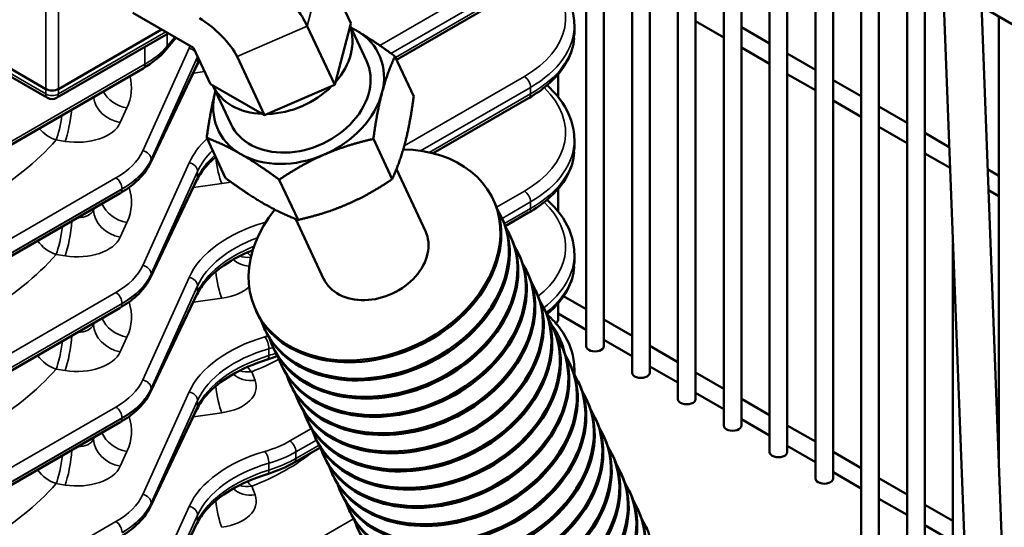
# Model space of a CAD drawing. Header units: inches. Extents: x 1 to 237, y 4 to 150.
# Tile 116 of 148: x 185.86 to 192.44, y 118.64 to 122.03. Entities that reach past the tile are written whole.
import ezdxf

# ---------------------------------------------------------------- set-up
doc = ezdxf.new("R2010")
doc.units = ezdxf.units.IN
doc.header["$LTSCALE"] = 7
doc.header["$MEASUREMENT"] = 0
doc.layers.add('Visible (ANSI)', color=7, linetype='Continuous', lineweight=50)
doc.layers.add('Visible Narrow (ANSI)', color=7, linetype='Continuous', lineweight=35)

msp = doc.modelspace()

# ---------------------------------------------------------------- linework, layer by layer
at = {"layer": 'Visible (ANSI)'}
for p, q in [((189.9528, 123.0602), (189.9528, 119.6681)), ((190.0709, 123.0501), (190.0709, 119.6681)), ((190.2591, 123.0137), (190.2591, 119.4913)), ((190.3772, 123.0016), (190.3772, 119.4913)), ((190.5653, 122.885), (190.5653, 119.3145)), ((192.0089, 122.8362), (192.4152, 112.1283)), ((192.2587, 122.8457), (192.66, 112.2696)), ((190.6834, 122.685), (190.6834, 119.3145)), ((191.2958, 122.598), (191.2958, 118.9609)), ((190.8715, 122.575), (190.8715, 119.1377)), ((190.9896, 122.5352), (190.9896, 119.1377)), ((191.1777, 122.5586), (191.1777, 118.9609)), ((191.484, 122.5787), (191.484, 115.5552)), ((189.6466, 122.4966), (189.6466, 119.8449)), ((191.6021, 122.5106), (191.6021, 115.2997)), ((187.8907, 122.3961), (188.0742, 122.003)), ((189.7647, 122.4285), (189.7647, 119.8449)), ((191.7902, 122.4019), (191.7902, 114.8985)), ((191.9083, 122.3338), (191.9083, 114.6468)), ((189.2622, 122.2688), (188.3801, 121.7595)), ((186.6177, 122.0731), (187.024, 121.8386)), ((192.8555, 121.7869), (192.2864, 122.1154)), ((188.0742, 122.003), (188.0694, 121.9847)), ((189.5676, 121.9312), (189.5676, 121.991)), ((190.3772, 122.0177), (190.5653, 121.9091)), ((192.4026, 122.0483), (192.4026, 119.0531)), ((186.8553, 121.9359), (186.1091, 121.5051)), ((186.1215, 121.564), (186.8105, 121.9618)), ((187.7833, 121.9844), (187.9668, 121.5912)), ((188.0694, 121.9847), (187.9716, 121.6095)), ((188.1791, 121.7531), (188.07, 121.9869)), ((190.6834, 121.9773), (190.8715, 121.8687)), ((186.0491, 121.5051), (185.4352, 121.8596)), ((186.0367, 121.564), (185.4443, 121.9061)), ((186.9059, 121.9067), (186.8408, 121.8277)), ((187.024, 121.8386), (187.1368, 121.5967)), ((190.6834, 121.8409), (190.8715, 121.7323)), ((190.9896, 121.8005), (191.1777, 121.6919)), ((187.3147, 121.7812), (187.4981, 121.3881)), ((188.4946, 121.514), (188.3692, 121.7828)), ((185.404, 120.9608), (186.6869, 121.7015)), ((187.0471, 121.7215), (186.7371, 121.0704)), ((190.9896, 121.6641), (191.1777, 121.5555)), ((187.1529, 121.5874), (187.1368, 121.5967)), ((187.9716, 121.6095), (187.9668, 121.5912)), ((189.4585, 121.6613), (189.4585, 121.5119)), ((191.2958, 121.6237), (191.484, 121.5151)), ((187.4821, 121.3973), (187.1529, 121.5874)), ((187.2729, 121.3303), (187.1529, 121.5874)), ((187.946, 121.5822), (187.5189, 121.3971)), ((187.9668, 121.5912), (187.946, 121.5822)), ((189.2622, 121.5034), (188.6237, 121.1347)), ((191.2958, 121.4873), (191.484, 121.3787)), ((191.6021, 121.4469), (191.7902, 121.3383)), ((187.4981, 121.3881), (187.4821, 121.3973)), ((187.5189, 121.3971), (187.4981, 121.3881)), ((191.6021, 121.3105), (191.7902, 121.2019)), ((191.9083, 121.2701), (192.0719, 121.1756)), ((187.2374, 120.969), (187.112, 121.2378)), ((188.3506, 120.9617), (188.2252, 121.2305)), ((189.5676, 121.1658), (189.5676, 121.2256)), ((191.9083, 121.1337), (192.0772, 121.0362)), ((188.3792, 121.0286), (188.5728, 120.6138)), ((192.3277, 121.0279), (192.4026, 120.9847)), ((187.0471, 120.956), (186.7371, 120.305)), ((187.722, 120.6893), (187.5966, 120.958)), ((189.4585, 120.896), (189.4585, 120.7467)), ((192.333, 120.8885), (192.4026, 120.8483)), ((185.3312, 120.1737), (186.5343, 120.8683)), ((189.0259, 120.8252), (189.0314, 120.8134)), ((187.7073, 120.6949), (187.8931, 120.2966)), ((189.0826, 120.7036), (189.0882, 120.6918)), ((189.2622, 120.7379), (189.1062, 120.6478)), ((189.1394, 120.582), (189.1449, 120.5702)), ((192.0964, 120.5302), (192.0964, 114.2452)), ((189.1961, 120.4604), (189.2016, 120.4486)), ((189.5676, 120.4003), (189.5676, 120.4601)), ((189.2529, 120.3389), (189.2584, 120.327)), ((189.3096, 120.2173), (189.3151, 120.2054)), ((187.0471, 120.1905), (186.7371, 119.5395)), ((189.4956, 120.179), (189.6466, 120.0918)), ((185.3312, 119.4082), (186.5343, 120.1029)), ((187.4401, 120.0852), (187.4456, 120.0734)), ((189.3663, 120.0957), (189.3719, 120.0838)), ((189.4585, 120.1305), (189.4585, 120.0217)), ((189.4585, 120.064), (189.6466, 119.9554)), ((189.7647, 120.0236), (189.9528, 119.915)), ((187.4968, 119.9636), (187.5023, 119.9518)), ((189.4231, 119.9741), (189.4286, 119.9622)), ((189.7647, 119.8872), (189.9528, 119.7786)), ((187.5535, 119.842), (187.5591, 119.8302)), ((189.4798, 119.8525), (189.4853, 119.8406)), ((190.0709, 119.8468), (190.2591, 119.7382)), ((187.6103, 119.7204), (187.6158, 119.7086)), ((189.5366, 119.7309), (189.5421, 119.719)), ((189.5676, 119.6574), (189.5676, 119.6946)), ((190.0709, 119.7104), (190.2591, 119.6018)), ((190.3772, 119.67), (190.5653, 119.5614)), ((187.667, 119.5988), (187.6725, 119.587)), ((189.5933, 119.6093), (189.5988, 119.5974)), ((190.3772, 119.5336), (190.5653, 119.425)), ((190.6834, 119.4932), (190.8715, 119.3846)), ((187.186, 119.491), (187.186, 119.491)), ((187.7238, 119.4772), (187.7293, 119.4654)), ((189.65, 119.4877), (189.6556, 119.4759)), ((187.0471, 119.4251), (186.7371, 118.774)), ((189.7068, 119.3661), (189.7123, 119.3543)), ((185.3312, 118.6428), (186.5343, 119.3374)), ((187.7805, 119.3556), (187.786, 119.3438)), ((190.6834, 119.3568), (190.8715, 119.2482)), ((190.9896, 119.3164), (191.1777, 119.2078)), ((187.8372, 119.234), (187.8428, 119.2222)), ((189.7635, 119.2445), (189.769, 119.2327)), ((187.8714, 119.1694), (187.6957, 119.068)), ((190.9896, 119.18), (191.1777, 119.0714)), ((187.894, 119.1125), (187.8995, 119.1006)), ((189.8203, 119.1229), (189.8258, 119.1111)), ((191.2958, 119.1396), (191.484, 119.031)), ((187.9507, 118.9909), (187.9562, 118.979)), ((189.877, 119.0013), (189.8825, 118.9895)), ((191.2958, 119.0032), (191.484, 118.8946)), ((191.6021, 118.9628), (191.7902, 118.8542)), ((188.0075, 118.8693), (188.013, 118.8574)), ((189.9337, 118.8797), (189.9393, 118.8679)), ((191.6021, 118.8264), (191.7902, 118.7178)), ((191.9083, 118.786), (192.0964, 118.6774)), ((188.0642, 118.7477), (188.0697, 118.7358)), ((189.9905, 118.7581), (189.996, 118.7463)), ((187.0471, 118.6596), (186.7371, 118.0086)), ((191.9083, 118.6496), (192.0964, 118.541)), ((190.0472, 118.6365), (190.0528, 118.6247))]:
    msp.add_line(p, q, dxfattribs=at)
msp.add_arc((186.0791, 121.557), 0.06, 240, 300, dxfattribs=at)
for centre, major_axis, ratio, start_param, end_param in [((187.422, 122.193), (0.3729, -0.3493), 0.305865, 0.651541, 2.222338), ((187.134, 121.8855), (0.1864, -0.1747), 0.305865, 0.651541, 2.222338), ((188.5676, 122.01), (0.9998, -0.0294), 0.59597, 0.01752, 0.017901), ((187.6055, 121.7998), (0.4531, 0.2114), 0.757042, 5.238867, 6.207472), ((187.726, 121.5417), (-0.5378, -0.251), 0.757042, 3.628775, 3.710556), ((187.726, 121.5417), (0.5378, 0.251), 0.757042, 5.72317, 6.770367), ((186.7943, 121.8656), (0.0463, -0.0381), 0.74684, 6.281258, 6.283185), ((187.726, 121.5417), (-0.4531, -0.2114), 0.757042, 0, 3.141593), ((186.6569, 121.7534), (0.03, -0.052), 0.57735, 0, 0.006126), ((186.9929, 121.7473), (0.0542, -0.0258), 0.798634, 0, 0.00339), ((186.0791, 121.5886), (0.06, 0), 0.578054, 3.9276, 5.497178), ((187.726, 121.5417), (-0.5378, -0.251), 0.757042, 5.72317, 6.770367), ((187.6055, 121.7998), (-0.4531, -0.2114), 0.757042, 0.00288, 0.971484), ((187.726, 121.5417), (-0.5378, -0.251), 0.757042, 5.714222, 5.72317), ((187.6055, 121.7998), (-0.4531, -0.2114), 0.757042, 1.050077, 2.018682), ((187.726, 121.5417), (0.5378, 0.251), 0.757042, 4.675972, 5.72317), ((189.2322, 121.5553), (0.03, -0.052), 0.57735, 0, 0.006127), ((188.5676, 121.2445), (0.9998, -0.0294), 0.59597, 0.01752, 0.017898), ((188.233, 120.4552), (0.7929, 0.37), 0.757042, 2.145179, 7.284611), ((188.5676, 121.1468), (-0.9999, -0.0275), 0.558107, 3.125992, 3.126228), ((186.6829, 121.0962), (0.0542, -0.0258), 0.798634, 6.28192, 6.283185), ((187.726, 121.5417), (0.5378, 0.251), 0.757042, 3.628775, 4.675972), ((186.9929, 120.9818), (0.0542, -0.0258), 0.798634, 0, 0.003383), ((186.5043, 120.9203), (0.03, -0.052), 0.57735, 0, 0.006127), ((188.2385, 120.4434), (0.7929, 0.37), 0.757042, 3.141593, 6.283185), ((188.2897, 120.3336), (0.7929, 0.37), 0.757042, 3.050046, 6.374732), ((188.2952, 120.3218), (0.7929, 0.37), 0.757042, 3.141593, 6.283185), ((189.2322, 120.7899), (0.03, -0.052), 0.57735, 0, 0.006128), ((188.3465, 120.212), (0.7929, 0.37), 0.757042, 3.050046, 6.374732), ((188.233, 120.4552), (-0.3398, -0.1586), 0.757042, 0, 3.141593), ((188.352, 120.2002), (0.7929, 0.37), 0.757042, 3.141593, 6.283185), ((188.4032, 120.0904), (0.7929, 0.37), 0.757042, 3.050046, 6.374732), ((188.4087, 120.0786), (0.7929, 0.37), 0.757042, 3.141593, 6.283185), ((188.5676, 120.479), (0.9998, -0.0294), 0.59597, 0.01752, 0.017923), ((188.4599, 119.9688), (0.7929, 0.37), 0.757042, 3.050046, 6.374732), ((188.5676, 120.3813), (-0.9999, -0.0275), 0.558107, 3.125979, 3.126228), ((186.6829, 120.3308), (0.0542, -0.0258), 0.798634, 6.281913, 6.283185), ((188.4655, 119.957), (0.7929, 0.37), 0.757042, 3.141593, 6.283185), ((188.5167, 119.8472), (0.7929, 0.37), 0.757042, 3.050046, 6.374732), ((186.9929, 120.2163), (0.0542, -0.0258), 0.798634, 0, 0.003375), ((188.5222, 119.8354), (0.7929, 0.37), 0.757042, 3.141593, 6.283185), ((186.5043, 120.1548), (0.03, -0.052), 0.57735, 0, 0.006129), ((188.5734, 119.7257), (0.7929, 0.37), 0.757042, 3.050046, 6.374732), ((188.5789, 119.7138), (0.7929, 0.37), 0.757042, 3.141593, 6.283185), ((188.6302, 119.6041), (0.7929, 0.37), 0.757042, 3.050046, 6.374732), ((189.3994, 120.0217), (0.0591, 0), 0.57735, 5.557389, 6.283185), ((188.6357, 119.5922), (0.7929, 0.37), 0.757042, 3.141593, 6.283185), ((188.6869, 119.4825), (0.7929, 0.37), 0.757042, 3.050046, 6.374732), ((188.6924, 119.4706), (0.7929, 0.37), 0.757042, 3.141593, 6.283185), ((189.7057, 119.8449), (-0.0591, 0), 0.57735, 0, 3.141593), ((187.4988, 119.8136), (0.0179, -0.0573), 0.373754, 6.282003, 6.289139), ((188.7436, 119.3609), (0.7929, 0.37), 0.757042, 3.050046, 6.374732), ((188.7492, 119.349), (0.7929, 0.37), 0.757042, 3.141593, 6.283185), ((188.5676, 119.7136), (0.9998, -0.0294), 0.59597, 0.01752, 0.017936), ((188.8004, 119.2393), (0.7929, 0.37), 0.757042, 3.050046, 6.374732), ((190.0119, 119.6681), (-0.0591, 0), 0.57735, 0, 3.141593), ((188.8059, 119.2274), (0.7929, 0.37), 0.757042, 3.141593, 6.283185), ((186.6829, 119.5653), (0.0542, -0.0258), 0.798634, 6.281904, 6.283185), ((188.8571, 119.1177), (0.7929, 0.37), 0.757042, 3.050046, 6.374732), ((188.8626, 119.1058), (0.7929, 0.37), 0.757042, 3.141593, 6.283185), ((190.3181, 119.4913), (-0.0591, 0), 0.57735, 0, 3.141593), ((186.9929, 119.4509), (0.0542, -0.0258), 0.798634, 0, 0.003365), ((188.9139, 118.9961), (0.7929, 0.37), 0.757042, 3.050046, 6.374732), ((186.5043, 119.3894), (0.03, -0.052), 0.57735, 0, 0.00613), ((188.9194, 118.9843), (0.7929, 0.37), 0.757042, 3.141593, 6.283185), ((188.9706, 118.8745), (0.7929, 0.37), 0.757042, 3.050046, 6.374732), ((190.6243, 119.3145), (-0.0591, 0), 0.57735, 0, 3.141593), ((188.9761, 118.8627), (0.7929, 0.37), 0.757042, 3.141593, 6.283185), ((189.0273, 118.7529), (0.7929, 0.37), 0.757042, 3.050046, 6.374732), ((189.0329, 118.7411), (0.7929, 0.37), 0.757042, 3.141593, 6.283185), ((190.9306, 119.1377), (-0.0591, 0), 0.57735, 0, 3.141593), ((189.0841, 118.6313), (0.7929, 0.37), 0.757042, 3.050046, 6.374732), ((187.4988, 119.0481), (0.0179, -0.0573), 0.373754, 6.282009, 6.288976), ((189.0896, 118.6195), (0.7929, 0.37), 0.757042, 3.141593, 6.283185), ((189.1408, 118.5097), (0.7929, 0.37), 0.757042, 3.050046, 6.374732), ((191.2368, 118.9609), (-0.0591, 0), 0.57735, 0, 3.141593), ((189.1464, 118.4979), (0.7929, 0.37), 0.757042, 3.141593, 6.283185), ((186.6829, 118.7998), (0.0542, -0.0258), 0.798634, 6.281894, 6.283185), ((189.1976, 118.3881), (0.7929, 0.37), 0.757042, 3.050046, 6.374732), ((189.2031, 118.3763), (0.7929, 0.37), 0.757042, 3.141593, 6.283185), ((186.9929, 118.6854), (0.0542, -0.0258), 0.798634, 0, 0.003352), ((189.2543, 118.2665), (0.7929, 0.37), 0.757042, 3.050046, 6.374732)]:
    msp.add_ellipse(centre, major_axis=major_axis, ratio=ratio, start_param=start_param, end_param=end_param, dxfattribs=at)
for points, knots in [([(189.3853, 122.3546), (189.4199, 122.3234), (189.4502, 122.2902), (189.521, 122.193), (189.5515, 122.1237), (189.5659, 122.0329), (189.5676, 122.012), (189.5675, 121.9912)], [0.383545, 0.383545, 0.383545, 0.383545, 0.834609, 0.834609, 1.647728, 1.647728, 1.888397, 1.888397, 1.888397, 1.888397]), ([(189.5663, 121.903), (189.5621, 121.8513), (189.5463, 121.7996), (189.49, 121.6938), (189.4447, 121.64), (189.3517, 121.5603), (189.3095, 121.5307), (189.2632, 121.5039)], [0.117027, 0.117027, 0.117027, 0.117027, 0.743749, 0.743749, 1.485859, 1.485859, 1.975688, 1.975688, 1.975688, 1.975688]), ([(189.3852, 121.589), (189.4179, 121.5595), (189.4467, 121.5282), (189.518, 121.4332), (189.5496, 121.3638), (189.5655, 121.2711), (189.5675, 121.2484), (189.5674, 121.2258)], [0.383697, 0.383697, 0.383697, 0.383697, 0.810904, 0.810904, 1.626714, 1.626714, 1.888469, 1.888469, 1.888469, 1.888469]), ([(189.5666, 121.1415), (189.563, 121.088), (189.5467, 121.0342), (189.4891, 120.9275), (189.4443, 120.8743), (189.3519, 120.795), (189.3096, 120.7653), (189.2632, 120.7385)], [0.097558, 0.097558, 0.097558, 0.097558, 0.746289, 0.746289, 1.480967, 1.480967, 1.971922, 1.971922, 1.971922, 1.971922]), ([(186.737, 121.0704), (186.7153, 121.0249), (186.6821, 120.9825), (186.6101, 120.9173), (186.5746, 120.8917), (186.5352, 120.8689)], [0, 0, 0, 0, 0.5642124, 0.5642124, 0.9780194, 0.9780194, 0.9780194, 0.9780194]), ([(187.1719, 121.1095), (187.1485, 121.0899), (187.1277, 121.0696), (187.0835, 121.0193), (187.0629, 120.9887), (187.0482, 120.9584)], [1.20106, 1.20106, 1.20106, 1.20106, 1.5299041, 1.5299041, 2.0073725, 2.0073725, 2.0073725, 2.0073725]), ([(189.3852, 120.8237), (189.4198, 120.7925), (189.4502, 120.7593), (189.521, 120.662), (189.5515, 120.5928), (189.5659, 120.502), (189.5676, 120.4811), (189.5676, 120.4603)], [0.383419, 0.383419, 0.383419, 0.383419, 0.834591, 0.834591, 1.647713, 1.647713, 1.888343, 1.888343, 1.888343, 1.888343]), ([(187.4199, 120.4873), (187.3674, 120.4662), (187.3186, 120.4423), (187.2071, 120.3762), (187.1504, 120.33), (187.0831, 120.2531), (187.0627, 120.2229), (187.0482, 120.1929)], [0.288138, 0.288138, 0.288138, 0.288138, 0.775073, 0.775073, 1.535118, 1.535118, 2.007364, 2.007364, 2.007364, 2.007364]), ([(189.5666, 120.3764), (189.5631, 120.3228), (189.5467, 120.2688), (189.4891, 120.1621), (189.4443, 120.1089), (189.3871, 120.0598), (189.3853, 120.0583), (189.3835, 120.0568)], [0.096385, 0.096385, 0.096385, 0.096385, 0.74612, 0.74612, 1.480796, 1.480796, 1.504496, 1.504496, 1.504496, 1.504496]), ([(186.737, 120.3049), (186.7153, 120.2595), (186.6821, 120.2171), (186.6101, 120.1518), (186.5746, 120.1262), (186.5352, 120.1034)], [0, 0, 0, 0, 0.5642137, 0.5642137, 0.9780303, 0.9780303, 0.9780303, 0.9780303]), ([(189.3852, 120.0582), (189.4198, 120.0271), (189.4502, 119.9938), (189.521, 119.8966), (189.5515, 119.8273), (189.5659, 119.7365), (189.5676, 119.7156), (189.5676, 119.6949)], [0.383422, 0.383422, 0.383422, 0.383422, 0.83458, 0.83458, 1.647703, 1.647703, 1.888311, 1.888311, 1.888311, 1.888311]), ([(187.5167, 119.7563), (187.4281, 119.7286), (187.3463, 119.6928), (187.2088, 119.6119), (187.1514, 119.5657), (187.0835, 119.4884), (187.0629, 119.4578), (187.0482, 119.4275)], [0, 0, 0, 0, 0.766905, 0.766905, 1.529954, 1.529954, 2.007383, 2.007383, 2.007383, 2.007383]), ([(186.737, 119.5395), (186.7153, 119.494), (186.6821, 119.4516), (186.6101, 119.3864), (186.5746, 119.3608), (186.5352, 119.338)], [0, 0, 0, 0, 0.5642152, 0.5642152, 0.9780436, 0.9780436, 0.9780436, 0.9780436]), ([(187.5167, 118.9908), (187.4271, 118.9628), (187.3444, 118.9267), (187.207, 118.8452), (187.1504, 118.7991), (187.0831, 118.7222), (187.0627, 118.692), (187.0482, 118.662)], [0, 0, 0, 0, 0.775134, 0.775134, 1.535188, 1.535188, 2.007377, 2.007377, 2.007377, 2.007377]), ([(186.737, 118.774), (186.7153, 118.7285), (186.6821, 118.6861), (186.6101, 118.6209), (186.5746, 118.5953), (186.5352, 118.5725)], [0, 0, 0, 0, 0.564217, 0.564217, 0.97806, 0.97806, 0.97806, 0.97806])]:
    msp.add_open_spline(points, degree=3, knots=knots, dxfattribs=at)
for points, weights in [([(188.0757, 121.9746), (188.0938, 121.9647), (188.1123, 121.9541)], [1.02248771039, 1.01215778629, 1]), ([(188.1123, 121.9541), (188.2247, 121.8892), (188.3692, 121.7828)], [1, 1.07908713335, 1.08082679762]), ([(188.3692, 121.7828), (188.316, 121.6662), (188.2826, 121.5381)], [1.08082679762, 1.07908713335, 1]), ([(187.112, 121.2378), (187.136, 121.4172), (187.1694, 121.5453)], [1.08082679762, 1.07908713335, 1]), ([(187.1694, 121.5453), (187.1699, 121.5475), (187.1705, 121.5496)], [1, 1.00123390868, 1.00244898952]), ([(188.2826, 121.5381), (188.2491, 121.4099), (188.2252, 121.2305)], [1, 1.07908713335, 1.08082679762]), ([(188.4373, 121.2065), (188.4707, 121.3346), (188.4946, 121.514)], [1, 1.07908713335, 1.08082679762]), ([(187.3397, 121.1293), (187.2272, 121.1942), (187.112, 121.2378)], [1, 1.07908713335, 1.08082679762]), ([(188.2252, 121.2305), (188.0421, 121.1889), (187.8963, 121.1257)], [1.08082679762, 1.07908713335, 1]), ([(188.3506, 120.9617), (188.4039, 121.0783), (188.4373, 121.2065)], [1.08082679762, 1.07908713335, 1]), ([(187.5966, 120.958), (187.4521, 121.0644), (187.3397, 121.1293)], [1.08082679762, 1.07908713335, 1]), ([(187.8963, 121.1257), (187.7504, 121.0624), (187.5966, 120.958)], [1, 1.07908713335, 1.08082679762]), ([(187.2374, 120.969), (187.3819, 120.8627), (187.4944, 120.7978)], [1.08082679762, 1.07908713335, 1]), ([(188.051, 120.7941), (188.1968, 120.8573), (188.3506, 120.9617)], [1, 1.07908713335, 1.08082679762]), ([(187.4944, 120.7978), (187.6068, 120.7328), (187.722, 120.6893)], [1, 1.07908713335, 1.08082679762]), ([(187.722, 120.6893), (187.9051, 120.7309), (188.051, 120.7941)], [1.08082679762, 1.07908713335, 1])]:
    msp.add_rational_spline(points, weights, degree=2, dxfattribs=at)
for points in [[(186.8406, 121.8274), (186.8017, 121.7802), (186.7494, 121.7377), (186.6878, 121.702)], [(187.064, 121.7528), (187.0581, 121.7432), (187.0528, 121.7335), (187.0482, 121.7239)], [(187.5856, 119.7807), (187.5636, 119.772), (187.5409, 119.764), (187.5177, 119.7567)], [(187.6959, 119.0682), (187.6431, 119.0377), (187.5825, 119.0116), (187.5177, 118.9913)]]:
    msp.add_open_spline(points, degree=3, dxfattribs=at)
at = {"layer": 'Visible Narrow (ANSI)'}
for p, q in [((187.7833, 121.9844), (187.8907, 122.3961)), ((189.2337, 122.413), (188.2677, 121.8552)), ((188.3426, 121.8023), (189.2747, 122.3404)), ((186.0367, 122.2998), (186.0367, 121.564)), ((186.1215, 121.564), (186.1215, 122.2998)), ((189.2747, 122.2963), (188.3726, 121.7755)), ((186.8392, 121.9452), (186.1215, 121.5309)), ((186.8487, 121.8509), (186.8487, 121.9321)), ((187.3147, 121.7812), (187.7833, 121.9844)), ((186.0367, 121.5309), (185.4445, 121.8728)), ((186.8982, 121.9111), (186.8487, 121.8509)), ((186.9944, 121.8361), (186.6844, 121.1509)), ((186.6993, 121.8458), (186.6993, 121.7289)), ((186.6993, 121.7289), (185.4164, 120.9883)), ((186.7408, 121.0939), (187.0509, 121.779)), ((187.0509, 121.7383), (186.7408, 121.0873)), ((187.0509, 121.779), (187.0509, 121.7383)), ((187.0228, 121.6704), (187.0975, 121.6809)), ((189.2337, 121.6475), (188.4313, 121.1843)), ((186.0367, 121.564), (186.0367, 121.5309)), ((186.1215, 121.5309), (186.1215, 121.564)), ((188.5407, 121.1512), (189.2747, 121.5749)), ((189.2747, 121.5308), (188.5988, 121.1406)), ((189.2747, 121.5749), (189.2747, 121.5308)), ((186.535, 121.3392), (186.5794, 121.4373)), ((186.1063, 121.2235), (186.1658, 121.2141)), ((186.9944, 121.0706), (186.6844, 120.3855)), ((186.7242, 121.1301), (186.7242, 121.1302)), ((186.7408, 121.0873), (186.7408, 121.0939)), ((186.7408, 120.3284), (187.0509, 121.0136)), ((187.0509, 121.0136), (187.0509, 120.9728)), ((186.5058, 120.9697), (185.3026, 120.2751)), ((187.0509, 120.9728), (186.7408, 120.3218)), ((185.3436, 120.2025), (186.5467, 120.8971)), ((186.5467, 120.8958), (185.3436, 120.2012)), ((186.5467, 120.8971), (186.5467, 120.8958)), ((187.0228, 120.9049), (187.2132, 120.9316)), ((189.2337, 120.8821), (189.0476, 120.7746)), ((189.0845, 120.6997), (189.2747, 120.8095)), ((189.2747, 120.8095), (189.2747, 120.7654)), ((186.3629, 120.7694), (186.3561, 120.7544)), ((186.3561, 120.7544), (186.3561, 120.7655)), ((189.2747, 120.7654), (189.0999, 120.6645)), ((186.535, 120.5737), (186.5794, 120.6719)), ((186.1063, 120.458), (186.1658, 120.4486)), ((186.7242, 120.3647), (186.7242, 120.3647)), ((186.9944, 120.3052), (186.6844, 119.62)), ((186.7408, 120.3218), (186.7408, 120.3284)), ((186.7408, 119.5629), (187.0509, 120.2481)), ((187.0509, 120.2481), (187.0509, 120.2074)), ((186.5058, 120.2043), (185.3026, 119.5096)), ((187.0509, 120.2074), (186.7408, 119.5563)), ((187.0228, 120.1395), (187.2132, 120.1661)), ((185.3436, 119.437), (186.5467, 120.1317)), ((186.5467, 120.1303), (185.3436, 119.4357)), ((186.5467, 120.1317), (186.5467, 120.1303)), ((186.3629, 120.0039), (186.3561, 119.9889)), ((186.3561, 119.9889), (186.3561, 120)), ((186.535, 119.8082), (186.5794, 119.9064)), ((187.5267, 119.8288), (187.5267, 119.7829)), ((186.1063, 119.6925), (186.1658, 119.6831)), ((187.435, 119.6168), (187.4127, 119.6748)), ((186.7242, 119.5992), (186.7242, 119.5992)), ((186.7408, 119.5563), (186.7408, 119.5629)), ((186.9944, 119.5397), (186.6844, 118.8545)), ((186.5058, 119.4388), (185.3026, 118.7442)), ((186.7408, 118.7975), (187.0509, 119.4826)), ((187.0509, 119.4419), (186.7408, 118.7909)), ((187.0509, 119.4826), (187.0509, 119.4419)), ((185.3436, 118.6716), (186.5467, 119.3662)), ((186.5467, 119.3649), (185.3436, 118.6702)), ((186.5467, 119.3662), (186.5467, 119.3649)), ((187.0228, 119.374), (187.2132, 119.4006)), ((187.8118, 119.2956), (187.6672, 119.2122)), ((186.3629, 119.2384), (186.3561, 119.2235)), ((186.3561, 119.2235), (186.3561, 119.2345)), ((187.7082, 119.1396), (187.8446, 119.2183)), ((187.8623, 119.1845), (187.7082, 119.0955)), ((187.8612, 119.1635), (187.8744, 119.1609)), ((186.535, 119.0428), (186.5794, 119.1409)), ((187.7082, 119.0955), (187.7082, 119.1396)), ((187.5267, 119.0633), (187.5267, 119.0175)), ((187.7081, 119.0938), (187.7081, 119.0938)), ((186.1063, 118.9271), (186.1658, 118.9177)), ((187.435, 118.8513), (187.4127, 118.9094)), ((186.9944, 118.7742), (186.6844, 118.0891)), ((186.7242, 118.8337), (186.7242, 118.8338)), ((186.7408, 118.7909), (186.7408, 118.7975)), ((186.7408, 118.032), (187.0509, 118.7172)), ((187.0509, 118.7172), (187.0509, 118.6764)), ((186.5058, 118.6733), (185.3026, 117.9787)), ((187.0509, 118.6764), (186.7408, 118.0254)), ((188.0927, 118.6923), (187.7167, 118.4753))]:
    msp.add_line(p, q, dxfattribs=at)
for centre, major_axis, ratio, start_param, end_param in [((188.569, 122.0581), (-0.9398, 0.0295), 0.597134, 2.37491, 3.718076), ((188.5676, 122.01), (0.9998, -0.0294), 0.59597, 5.515307, 6.300705), ((188.5676, 121.9123), (-0.9999, -0.0275), 0.558107, 2.34083, 3.126228), ((188.5676, 121.9123), (-0.9999, -0.0275), 0.558107, 3.178075, 3.178548), ((186.169, 122.0154), (-0.7499, -0.0202), 0.558522, 2.341136, 2.690201), ((186.7943, 121.8656), (-0.0463, 0.0381), 0.74684, 2.508436, 2.510689), ((186.7943, 121.8656), (0.0463, -0.0381), 0.74684, 0, 0.545556), ((187.97, 121.6602), (-1.0098, 0.0317), 0.597134, 6.013516, 6.040101), ((186.9929, 121.788), (-0.0547, 0.0247), 0.778476, 4.232186, 5.025548), ((186.6569, 121.7534), (0.03, -0.052), 0.57735, 0.006126, 0.785398), ((186.9929, 121.7473), (0.0542, -0.0258), 0.798634, 0.00339, 0.358794), ((186.9929, 121.788), (0.0547, -0.0247), 0.778476, 0.343388, 0.382872), ((187.9685, 121.6121), (0.9498, -0.0317), 0.598357, 2.898101, 2.899777), ((187.9685, 121.6213), (-0.9499, -0.0295), 0.555546, 5.964708, 6.004159), ((187.5035, 121.8157), (0.8798, -0.0276), 0.597134, 6.225232, 6.229881), ((188.569, 121.8625), (0.9399, 0.0275), 0.556861, 6.00296, 6.003286), ((185.7294, 121.5905), (0.8798, -0.0276), 0.597134, 6.040101, 6.450974), ((189.2322, 121.5994), (-0.03, 0.052), 0.57735, 3.926991, 5.462881), ((186.0791, 121.557), (0.06, 0), 0.616921, 3.9276, 5.497178), ((186.0791, 121.557), (-0.03, -0.052), 0.57735, 5.532694, 6.283185), ((186.0791, 121.557), (0.03, -0.052), 0.57735, 0, 0.750492), ((186.5841, 121.5897), (0.1731, -0.0783), 0.778476, 3.943213, 5.025548), ((188.569, 121.2926), (-0.9398, 0.0295), 0.597134, 2.37491, 3.718075), ((189.2322, 121.5553), (0.03, -0.052), 0.57735, 0.006127, 0.785398), ((188.569, 121.8625), (0.9399, 0.0275), 0.556861, 5.545182, 5.54896), ((186.2402, 121.5455), (-0.1198, 0.0103), 0.626627, 2.10426, 2.715813), ((186.5397, 121.4915), (0.1731, -0.0783), 0.778476, 3.544327, 5.025548), ((186.1705, 121.3664), (-0.0297, -0.1877), 0.166501, 0.650521, 1.921159), ((186.111, 121.3758), (-0.0297, -0.1877), 0.166501, 0.650521, 1.665064), ((186.2355, 121.3931), (0.3099, -0.0097), 0.597134, 4.504211, 6.040101), ((188.5676, 121.1468), (-0.9999, -0.0275), 0.558107, 3.51291, 3.512941), ((186.111, 121.3758), (-0.1431, 0.125), 0.720324, 1.361338, 2.10457), ((183.7126, 122.0051), (2.6895, -0.0843), 0.597134, 5.20492, 5.828085), ((187.97, 120.8948), (-1.0098, 0.0317), 0.597134, 5.741681, 6.040101), ((188.5676, 121.2445), (0.9998, -0.0294), 0.59597, 5.515307, 6.300705), ((186.0179, 121.2711), (-0.6899, 0.0216), 0.597134, 2.37491, 2.898508), ((186.6829, 121.1028), (0.0547, -0.0247), 0.778476, 0.343388, 1.883956), ((187.9685, 120.8467), (0.9498, -0.0317), 0.598357, 2.626924, 2.899777), ((188.5676, 121.1468), (-0.9999, -0.0275), 0.558107, 2.34083, 3.125992), ((188.569, 121.097), (0.9399, 0.0275), 0.556861, 0.12992, 0.129922), ((188.5676, 121.1468), (-0.9999, -0.0275), 0.558107, 3.178075, 3.17951), ((186.0164, 121.223), (0.7499, -0.0216), 0.595581, 5.51491, 6.038509), ((186.0164, 121.1823), (-0.7499, -0.0202), 0.558522, 2.341136, 2.864734), ((186.6829, 121.0962), (0.0542, -0.0258), 0.798634, 0, 0.358794), ((186.9929, 121.0225), (0.0547, -0.0247), 0.778476, 0.343388, 1.883956), ((187.9685, 120.8558), (-0.9499, -0.0295), 0.555546, 5.700702, 6.004159), ((187.2179, 121.0839), (0.0263, -0.1882), 0.221372, 4.552587, 5.624168), ((186.6829, 121.0962), (-0.0542, 0.0258), 0.798634, 2.572342, 2.574231), ((186.6829, 121.0962), (-0.0542, 0.0258), 0.798634, 2.685096, 2.685182), ((186.5043, 120.9216), (-0.03, 0.052), 0.57735, 3.926991, 5.462881), ((186.9929, 120.9818), (0.0542, -0.0258), 0.798634, 0.003383, 0.358794), ((187.1329, 121.1121), (0.3099, -0.0097), 0.597134, 4.992904, 5.196574), ((188.569, 121.097), (0.9399, 0.0275), 0.556861, 6.00296, 6.003231), ((186.5043, 120.9203), (0.03, -0.052), 0.57735, 0.006127, 0.785398), ((186.0179, 121.1325), (0.6899, 0.0202), 0.556861, 5.587926, 5.587957), ((185.7294, 120.8251), (0.8798, -0.0276), 0.597134, 6.040101, 6.49158), ((189.2322, 120.8339), (-0.03, 0.052), 0.57735, 3.926991, 5.462881), ((188.569, 120.5271), (-0.9398, 0.0295), 0.597134, 2.526455, 3.718117), ((186.2402, 120.78), (-0.1198, 0.0103), 0.626627, 1.706438, 2.933635), ((186.5397, 120.726), (-0.1731, 0.0783), 0.778476, 0.343388, 1.883956), ((186.5841, 120.8242), (0.1731, -0.0783), 0.778476, 3.838107, 5.025548), ((189.2322, 120.7899), (0.03, -0.052), 0.57735, 0.006128, 0.785398), ((188.569, 121.097), (0.9399, 0.0275), 0.556861, 5.545182, 5.54896), ((186.1705, 120.6009), (-0.0297, -0.1877), 0.166501, 0.650521, 2.0446), ((186.111, 120.6103), (-0.0297, -0.1877), 0.166501, 0.650521, 1.783779), ((187.97, 120.1293), (-1.0098, 0.0317), 0.597134, 5.214868, 6.040101), ((187.1793, 121.0445), (-0.6899, 0.0216), 0.597134, 2.073275, 2.085043), ((187.4988, 120.6249), (-0.0169, 0.0576), 0.385733, 5.462178, 5.579231), ((186.111, 120.6103), (-0.1431, 0.125), 0.720324, 1.265816, 2.10457), ((186.2355, 120.6277), (0.3099, -0.0097), 0.597134, 4.504211, 6.040101), ((187.9685, 120.0812), (0.9498, -0.0317), 0.598357, 2.167522, 2.899777), ((187.9685, 120.0903), (-0.9499, -0.0295), 0.555546, 5.299918, 6.004159), ((183.7126, 121.2397), (2.6895, -0.0843), 0.597134, 5.20492, 5.828085), ((187.97, 120.0405), (1.0099, 0.0295), 0.556861, 2.34352, 2.343623), ((187.4397, 120.5346), (-0.1774, -0.068), 0.778131, 0.335225, 1.047529), ((187.4174, 120.5926), (-0.1774, -0.068), 0.778131, 0.789816, 1.226174), ((187.4174, 120.5926), (0.0694, -0.1769), 0.467465, 5.266141, 5.500905), ((188.5676, 120.479), (0.9998, -0.0294), 0.59597, 5.649693, 6.300705), ((188.5676, 120.3813), (-0.9999, -0.0275), 0.558107, 3.178075, 3.178531), ((186.0179, 120.5056), (-0.6899, 0.0216), 0.597134, 2.37491, 2.898508), ((186.6829, 120.3374), (0.0547, -0.0247), 0.778476, 0.343388, 1.883956), ((188.5676, 120.3813), (-0.9999, -0.0275), 0.558107, 2.50064, 3.125979), ((186.0164, 120.4575), (0.7499, -0.0216), 0.595581, 5.51491, 6.038509), ((186.0164, 120.4168), (-0.7499, -0.0202), 0.558522, 2.341136, 2.864734), ((186.6829, 120.3308), (-0.0542, 0.0258), 0.798634, 2.572342, 2.574231), ((186.6829, 120.3308), (-0.0542, 0.0258), 0.798634, 2.685096, 2.685174), ((186.6829, 120.3308), (0.0542, -0.0258), 0.798634, 0, 0.358794), ((186.9929, 120.2571), (0.0547, -0.0247), 0.778476, 0.343388, 1.883956), ((187.2179, 120.3184), (0.0263, -0.1882), 0.221372, 4.54344, 5.624168), ((187.1329, 120.3466), (0.3099, -0.0097), 0.597134, 4.992904, 5.742297), ((186.5043, 120.1561), (-0.03, 0.052), 0.57735, 3.926991, 5.462881), ((186.9929, 120.2163), (0.0542, -0.0258), 0.798634, 0.003375, 0.358794), ((188.569, 120.3315), (0.9399, 0.0275), 0.556861, 6.00296, 6.003273), ((186.5043, 120.1548), (0.03, -0.052), 0.57735, 0.006129, 0.785398), ((186.0179, 120.367), (0.6899, 0.0202), 0.556861, 5.587926, 5.587957), ((185.7294, 120.0596), (0.8798, -0.0276), 0.597134, 6.040101, 6.49158), ((186.5841, 120.0587), (0.1731, -0.0783), 0.778476, 3.838107, 5.025548), ((186.2402, 120.0145), (-0.1198, 0.0103), 0.626627, 1.706438, 2.933635), ((186.5397, 119.9606), (-0.1731, 0.0783), 0.778476, 0.343388, 1.883956), ((188.569, 119.7617), (-0.9398, 0.0295), 0.597134, 3.244335, 3.607671), ((186.1705, 119.8355), (-0.0297, -0.1877), 0.166501, 0.650521, 2.0446), ((187.97, 119.3638), (-1.0098, 0.0317), 0.597134, 5.214868, 6.040101), ((187.1793, 120.279), (-0.6899, 0.0216), 0.597134, 2.073275, 2.108948), ((187.4988, 119.8595), (-0.0169, 0.0576), 0.385733, 4.041765, 5.579231), ((186.111, 119.8449), (-0.0297, -0.1877), 0.166501, 0.650521, 1.783779), ((187.9685, 119.3157), (0.9498, -0.0317), 0.598357, 2.074544, 2.899777), ((187.1778, 120.2309), (0.7499, -0.0216), 0.595581, 5.213276, 5.257246), ((186.111, 119.8449), (-0.1431, 0.125), 0.720324, 1.265816, 2.10457), ((186.2355, 119.8622), (0.3099, -0.0097), 0.597134, 4.504211, 6.040101), ((187.9685, 119.3249), (-0.9499, -0.0295), 0.555546, 5.178925, 6.004159), ((186.4527, 120.5252), (1.6897, -0.053), 0.597134, 5.335283, 5.473048), ((187.4988, 119.8136), (0.0179, -0.0573), 0.373754, 0.005954, 0.893517), ((187.1793, 120.0976), (0.6899, 0.0202), 0.556861, 5.22248, 5.222522), ((187.1778, 120.1475), (-0.7499, -0.0202), 0.558522, 2.039501, 2.113528), ((183.7126, 120.4742), (2.6895, -0.0843), 0.597134, 5.20492, 5.828085), ((187.4174, 119.8272), (0.0694, -0.1769), 0.467465, 5.2665, 5.541546), ((188.5676, 119.7136), (0.9998, -0.0294), 0.59597, 6.24285, 6.300705), ((187.97, 119.2751), (1.0099, 0.0295), 0.556861, 2.342326, 2.343623), ((187.4397, 119.7691), (-0.1774, -0.068), 0.778131, 0.335871, 1.255541), ((187.4174, 119.8272), (-0.1774, -0.068), 0.778131, 0.790579, 1.255541), ((188.5676, 119.6159), (-0.9999, -0.0275), 0.558107, 3.178075, 3.178521), ((186.0179, 119.7402), (-0.6899, 0.0216), 0.597134, 2.37491, 2.898508), ((186.0164, 119.692), (0.7499, -0.0216), 0.595581, 5.51491, 6.038509), ((186.6829, 119.5719), (0.0547, -0.0247), 0.778476, 0.343388, 1.883956), ((187.2179, 119.553), (-0.0263, 0.1882), 0.221372, 1.401285, 2.482575), ((186.4574, 118.8228), (1.4998, 0.0492), 0.554222, 1.055034, 1.055043), ((187.1329, 119.5812), (0.3099, -0.0097), 0.597134, 4.992904, 6.528793), ((186.0164, 119.6514), (-0.7499, -0.0202), 0.558522, 2.341136, 2.864734), ((186.6829, 119.5653), (-0.0542, 0.0258), 0.798634, 2.572342, 2.574231), ((186.6829, 119.5653), (-0.0542, 0.0258), 0.798634, 2.685096, 2.685164), ((186.6829, 119.5653), (0.0542, -0.0258), 0.798634, 0, 0.358794), ((186.9929, 119.4916), (0.0547, -0.0247), 0.778476, 0.343388, 1.883956), ((186.5043, 119.3907), (-0.03, 0.052), 0.57735, 3.926991, 5.462881), ((186.9929, 119.4509), (0.0542, -0.0258), 0.798634, 0.003365, 0.358794), ((186.5043, 119.3894), (0.03, -0.052), 0.57735, 0.00613, 0.785398), ((186.0179, 119.6016), (0.6899, 0.0202), 0.556861, 5.587926, 5.587957), ((185.7294, 119.2942), (0.8798, -0.0276), 0.597134, 6.040101, 6.491579), ((186.5841, 119.2933), (0.1731, -0.0783), 0.778476, 3.838107, 5.025548), ((186.2402, 119.2491), (-0.1198, 0.0103), 0.626627, 1.706438, 2.933635), ((186.5397, 119.1951), (-0.1731, 0.0783), 0.778476, 0.343388, 1.883956), ((187.1793, 119.5135), (-0.6899, 0.0216), 0.597134, 2.073275, 2.37491), ((187.6657, 119.1641), (-0.03, 0.052), 0.57735, 3.926991, 5.462881), ((186.111, 119.0794), (-0.0297, -0.1877), 0.166501, 0.650521, 1.783779), ((186.1705, 119.07), (-0.0297, -0.1877), 0.166501, 0.650521, 2.0446), ((187.97, 118.5984), (-1.0098, 0.0317), 0.597134, 5.214868, 6.040101), ((186.4527, 119.7598), (1.6897, -0.053), 0.597134, 5.335283, 5.678249), ((187.4988, 119.094), (-0.0169, 0.0576), 0.385733, 4.041765, 5.579231), ((187.1778, 119.4654), (0.7499, -0.0216), 0.595581, 5.213276, 5.51491), ((186.2355, 119.0967), (0.3099, -0.0097), 0.597134, 4.504211, 6.040101), ((187.9685, 118.5503), (0.9498, -0.0317), 0.598357, 2.074544, 2.899777), ((187.1778, 119.382), (-0.7499, -0.0202), 0.558522, 2.039501, 2.341136), ((187.6657, 119.12), (0.03, -0.052), 0.57735, 0.006076, 0.785398), ((186.111, 119.0794), (-0.1431, 0.125), 0.720324, 1.265816, 2.10457), ((187.9685, 118.5594), (-0.9499, -0.0295), 0.555546, 5.178925, 6.004159), ((187.4988, 119.0481), (0.0179, -0.0573), 0.373754, 0.005791, 0.893517), ((187.1793, 119.3322), (0.6899, 0.0202), 0.556861, 5.22248, 5.22252), ((183.7126, 119.7087), (2.6895, -0.0843), 0.597134, 5.20492, 5.828085), ((187.4174, 119.0617), (-0.1774, -0.068), 0.778131, 0.789815, 1.255541), ((187.4174, 119.0617), (0.0694, -0.1769), 0.467465, 5.266142, 5.541546), ((186.0179, 118.9747), (-0.6899, 0.0216), 0.597134, 2.37491, 2.898508), ((186.6829, 118.8064), (0.0547, -0.0247), 0.778476, 0.343388, 1.883956), ((187.1329, 118.8157), (0.3099, -0.0097), 0.597134, 4.992904, 6.528793), ((187.97, 118.5096), (1.0099, 0.0295), 0.556861, 2.343547, 2.343623), ((187.4397, 119.0036), (-0.1774, -0.068), 0.778131, 0.335223, 1.255541), ((186.0164, 118.9266), (0.7499, -0.0216), 0.595581, 5.51491, 6.038509), ((186.0164, 118.8859), (-0.7499, -0.0202), 0.558522, 2.341136, 2.864734), ((186.6829, 118.7998), (0.0542, -0.0258), 0.798634, 0, 0.358794), ((186.9929, 118.7261), (0.0547, -0.0247), 0.778476, 0.343388, 1.883956), ((187.2179, 118.7875), (0.0263, -0.1882), 0.221372, 4.543436, 5.624168), ((186.6829, 118.7998), (-0.0542, 0.0258), 0.798634, 2.572342, 2.574231), ((186.6829, 118.7998), (-0.0542, 0.0258), 0.798634, 2.685096, 2.685152), ((186.5043, 118.6252), (-0.03, 0.052), 0.57735, 3.926991, 5.462881), ((186.9929, 118.6854), (0.0542, -0.0258), 0.798634, 0.003352, 0.358794)]:
    msp.add_ellipse(centre, major_axis=major_axis, ratio=ratio, start_param=start_param, end_param=end_param, dxfattribs=at)

doc.saveas('drawing.dxf')
